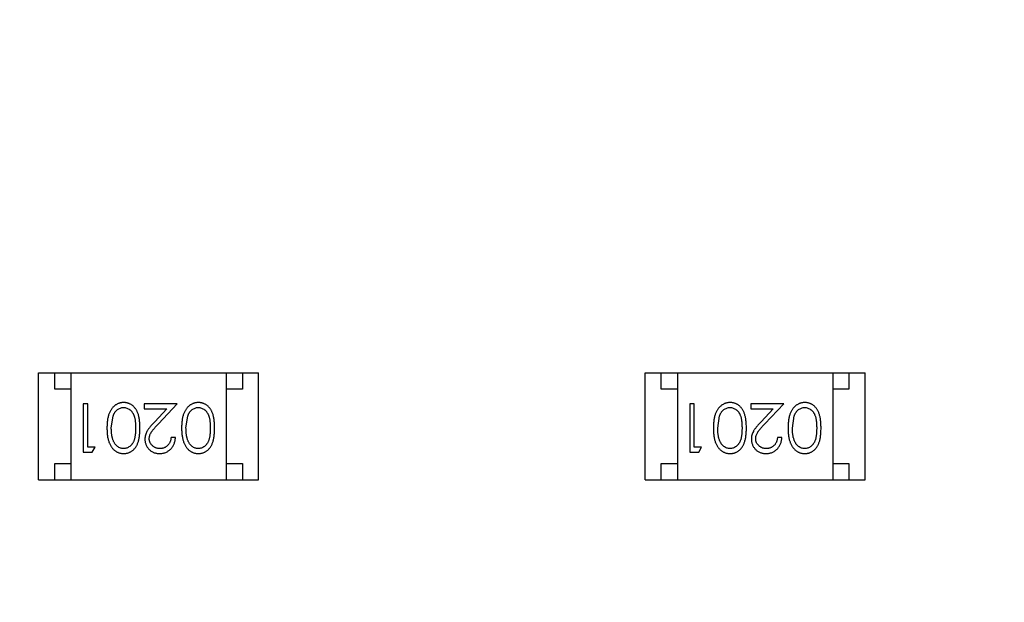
# Model space of a CAD drawing. Header units: millimetres. Extents: x -21 to 173, y -170 to -77.
# Tile 66 of 95: x 123.18 to 126.22, y -124.66 to -122.86. Entities that reach past the tile are written whole.
import ezdxf

# ---------------------------------------------------------------- set-up
doc = ezdxf.new("R2010")
doc.units = ezdxf.units.MM
doc.header["$LTSCALE"] = 1.21
doc.header["$MEASUREMENT"] = 0
doc.header["$PDMODE"] = 3
doc.header["$PDSIZE"] = 0.3125
doc.layers.get('0').update_dxf_attribs({"linetype": 'CONTINUOUS'})
doc.layers.get('DEFPOINTS').update_dxf_attribs({"linetype": 'CONTINUOUS'})
doc.layers.add('Dim', color=3, linetype='CONTINUOUS', lineweight=25)
doc.styles.get("Standard").update_dxf_attribs({"font": 'txt', "width": 0.8})
doc.dimstyles.get("Standard").update_dxf_attribs({"dimtxt": 0.15625, "dimasz": 0.1875, "dimexe": 0.125, "dimexo": 0.0625, "dimgap": 0.09, "dimtad": 0, "dimtih": 1, "dimtoh": 1, "dimzin": 4, "dimdsep": 46, "dimtxsty": 'STANDARD', "dimblk": '_FILLED', "dimblk1": '_FILLED', "dimblk2": '_FILLED', "dimcen": 0.09, "dimazin": 1, "dimtp": 0.01, "dimtm": 0.01, "dimtfac": 1, "dimtofl": 0, "dimtmove": 0, "dimatfit": 3, "dimldrblk": '_FILLED', "dimfxl": 1, "dimtolj": 1, "dimtzin": 4, "dimarcsym": 0})

# ---------------------------------------------------------------- blocks, each defined once
blk = doc.blocks.new('_FILLED')
at = {"color": 0, "linetype": 'ByBlock'}
blk.add_solid([(0, 0), (-1, 0.1667), (-1, -0.1667)], dxfattribs=at)
blk = doc.blocks.new('*D65')
at = {"layer": 'DEFPOINTS', "color": 0}
for p in [(105.5298, -92.6324), (171.1468, -92.6324), (151.3452, -159.3324)]:
    blk.add_point(p, dxfattribs=at)
at = {"layer": 'Dim', "color": 0, "lineweight": -2}
for p, q in [((105.5923, -92.6324), (171.2718, -92.6324)), ((171.1468, -95.1324), (171.1468, -122.059)), ((171.1468, -156.8324), (171.1468, -129.9057)), ((151.4077, -159.3324), (171.2718, -159.3324))]:
    blk.add_line(p, q, dxfattribs=at)
at = {"layer": 'Dim', "color": 0, "lineweight": -2, "xscale": 2.5, "yscale": 2.5, "zscale": 2.5}
for p, rotation in [((171.1468, -92.6324), 90), ((171.1468, -159.3324), 270)]:
    blk.add_blockref('_FILLED', p, dxfattribs=dict(at, rotation=rotation))
at = {"layer": 'Dim', "color": 0, "insert": (171.1468, -125.9824), "char_height": 2.5, "attachment_point": 5, "rotation": 90, "line_spacing_factor": 2.5}
blk.add_mtext('\\A1;66.70', dxfattribs=at)

msp = doc.modelspace()

# ---------------------------------------------------------------- linework, layer by layer
at = {"color": 7, "linetype": 'Continuous'}
for p, q in [((123.2346, -124.2822), (123.2346, -123.9522)), ((123.2346, -123.9522), (123.9146, -123.9522)), ((123.2846, -124.0022), (123.2846, -123.9522)), ((123.3346, -123.9522), (123.3346, -124.2822)), ((123.8146, -123.9522), (123.8146, -124.2822)), ((123.8646, -123.9522), (123.8646, -124.0022)), ((123.9146, -124.2822), (123.9146, -123.9522)), ((125.1086, -124.2822), (125.1086, -123.9522)), ((125.1086, -123.9522), (125.7886, -123.9522)), ((125.1586, -124.0022), (125.1586, -123.9522)), ((125.2086, -123.9522), (125.2086, -124.2822)), ((125.6886, -123.9522), (125.6886, -124.2822)), ((125.7386, -123.9522), (125.7386, -124.0022)), ((125.7886, -124.2822), (125.7886, -123.9522)), ((123.3346, -124.0022), (123.2846, -124.0022)), ((123.8646, -124.0022), (123.8146, -124.0022)), ((125.2086, -124.0022), (125.1586, -124.0022)), ((125.7386, -124.0022), (125.6886, -124.0022)), ((123.3728, -124.0475), (123.3728, -124.1975)), ((123.3863, -124.0475), (123.3728, -124.0475)), ((123.3863, -124.1821), (123.3863, -124.0475)), ((123.5613, -124.0475), (123.5613, -124.0629)), ((123.6632, -124.0475), (123.5613, -124.0475)), ((123.605, -124.1096), (123.6632, -124.0475)), ((125.2468, -124.0475), (125.2468, -124.1975)), ((125.2603, -124.0475), (125.2468, -124.0475)), ((125.2603, -124.1821), (125.2603, -124.0475)), ((125.4353, -124.0475), (125.4353, -124.0629)), ((125.5372, -124.0475), (125.4353, -124.0475)), ((125.479, -124.1096), (125.5372, -124.0475)), ((123.5613, -124.0629), (123.6311, -124.0629)), ((123.6311, -124.0629), (123.5936, -124.103)), ((125.4353, -124.0629), (125.5051, -124.0629)), ((125.5051, -124.0629), (125.4676, -124.103)), ((123.4594, -124.1225), (123.465, -124.0848)), ((123.6901, -124.1225), (123.6958, -124.0848)), ((125.3334, -124.1225), (125.339, -124.0848)), ((125.5641, -124.1225), (125.5698, -124.0848)), ((123.6574, -124.1514), (123.644, -124.1514)), ((125.5314, -124.1514), (125.518, -124.1514)), ((123.3728, -124.1975), (123.4006, -124.1975)), ((123.4094, -124.1821), (123.3863, -124.1821)), ((123.4006, -124.1975), (123.4094, -124.1821)), ((125.2468, -124.1975), (125.2746, -124.1975)), ((125.2834, -124.1821), (125.2603, -124.1821)), ((125.2746, -124.1975), (125.2834, -124.1821)), ((123.2846, -124.2822), (123.2846, -124.2322)), ((123.2846, -124.2322), (123.3346, -124.2322)), ((123.8146, -124.2322), (123.8646, -124.2322)), ((123.8646, -124.2322), (123.8646, -124.2822)), ((125.1586, -124.2822), (125.1586, -124.2322)), ((125.1586, -124.2322), (125.2086, -124.2322)), ((125.6886, -124.2322), (125.7386, -124.2322)), ((125.7386, -124.2322), (125.7386, -124.2822)), ((123.2346, -124.2822), (123.9146, -124.2822)), ((125.1086, -124.2822), (125.7886, -124.2822))]:
    msp.add_line(p, q, dxfattribs=at)
for points, knots in [([(123.4977, -124.0437), (123.4965, -124.0437), (123.4941, -124.0437), (123.4906, -124.0442), (123.4872, -124.0448), (123.4838, -124.0458), (123.4805, -124.047), (123.4773, -124.0484), (123.4743, -124.0502), (123.4712, -124.0522), (123.4684, -124.0544), (123.4656, -124.0569), (123.463, -124.0597), (123.4606, -124.0628), (123.4584, -124.0661), (123.4563, -124.0696), (123.4544, -124.0734), (123.4526, -124.0775), (123.451, -124.0819), (123.4497, -124.0866), (123.4485, -124.0917), (123.4475, -124.0972), (123.4468, -124.103), (123.4463, -124.1092), (123.446, -124.1157), (123.4459, -124.1202), (123.4459, -124.1225)], [0, 0, 0, 0, 0.033824, 0.067298, 0.10028, 0.133019, 0.165736, 0.198792, 0.232372, 0.266409, 0.301016, 0.336196, 0.371972, 0.408574, 0.446394, 0.485225, 0.525372, 0.567224, 0.611081, 0.65775, 0.70702, 0.759235, 0.814484, 0.873227, 0.934937, 1, 1, 1, 1]), ([(123.5478, -124.1225), (123.5478, -124.1201), (123.5478, -124.1154), (123.5475, -124.1087), (123.547, -124.1023), (123.5463, -124.0964), (123.5454, -124.0908), (123.5443, -124.0857), (123.543, -124.081), (123.5415, -124.0766), (123.5398, -124.0726), (123.5379, -124.0689), (123.5359, -124.0655), (123.5337, -124.0623), (123.5314, -124.0593), (123.5289, -124.0565), (123.5263, -124.0541), (123.5235, -124.0519), (123.5206, -124.05), (123.5176, -124.0483), (123.5145, -124.0468), (123.5113, -124.0457), (123.508, -124.0448), (123.5046, -124.0441), (123.5012, -124.0437), (123.4989, -124.0437), (123.4977, -124.0437)], [0, 0, 0, 0, 0.068113, 0.132564, 0.193427, 0.250218, 0.303569, 0.353576, 0.400235, 0.443586, 0.484619, 0.524292, 0.56238, 0.599049, 0.63494, 0.669782, 0.704009, 0.737842, 0.771098, 0.803896, 0.836415, 0.868639, 0.900715, 0.933378, 0.966213, 1, 1, 1, 1]), ([(123.7284, -124.0437), (123.7272, -124.0437), (123.7249, -124.0437), (123.7214, -124.0442), (123.7179, -124.0448), (123.7146, -124.0458), (123.7113, -124.047), (123.7081, -124.0484), (123.705, -124.0502), (123.702, -124.0522), (123.6991, -124.0544), (123.6964, -124.0569), (123.6938, -124.0597), (123.6914, -124.0628), (123.6891, -124.0661), (123.6871, -124.0696), (123.6851, -124.0734), (123.6834, -124.0775), (123.6817, -124.0819), (123.6804, -124.0866), (123.6792, -124.0917), (123.6783, -124.0972), (123.6776, -124.103), (123.677, -124.1092), (123.6767, -124.1157), (123.6767, -124.1202), (123.6767, -124.1225)], [0, 0, 0, 0, 0.033824, 0.067298, 0.10028, 0.133019, 0.165736, 0.198792, 0.232372, 0.266409, 0.301016, 0.336196, 0.371972, 0.408574, 0.446394, 0.485225, 0.525372, 0.567224, 0.611081, 0.65775, 0.70702, 0.759235, 0.814484, 0.873227, 0.934937, 1, 1, 1, 1]), ([(123.7786, -124.1225), (123.7786, -124.1201), (123.7785, -124.1154), (123.7782, -124.1087), (123.7777, -124.1023), (123.777, -124.0964), (123.7761, -124.0908), (123.7751, -124.0857), (123.7737, -124.081), (123.7722, -124.0766), (123.7705, -124.0726), (123.7687, -124.0689), (123.7667, -124.0655), (123.7645, -124.0623), (123.7622, -124.0593), (123.7597, -124.0565), (123.7571, -124.0541), (123.7543, -124.0519), (123.7513, -124.05), (123.7483, -124.0483), (123.7452, -124.0468), (123.742, -124.0457), (123.7388, -124.0448), (123.7354, -124.0441), (123.732, -124.0437), (123.7296, -124.0437), (123.7284, -124.0437)], [0, 0, 0, 0, 0.068113, 0.132564, 0.193427, 0.250218, 0.303569, 0.353576, 0.400235, 0.443586, 0.484619, 0.524292, 0.56238, 0.599049, 0.63494, 0.669782, 0.704009, 0.737842, 0.771098, 0.803896, 0.836415, 0.868639, 0.900715, 0.933378, 0.966213, 1, 1, 1, 1]), ([(125.3717, -124.0437), (125.3705, -124.0437), (125.3681, -124.0437), (125.3646, -124.0442), (125.3612, -124.0448), (125.3578, -124.0458), (125.3545, -124.047), (125.3513, -124.0484), (125.3483, -124.0502), (125.3452, -124.0522), (125.3424, -124.0544), (125.3396, -124.0569), (125.337, -124.0597), (125.3346, -124.0628), (125.3324, -124.0661), (125.3303, -124.0696), (125.3284, -124.0734), (125.3266, -124.0775), (125.325, -124.0819), (125.3237, -124.0866), (125.3225, -124.0917), (125.3215, -124.0972), (125.3208, -124.103), (125.3203, -124.1092), (125.32, -124.1157), (125.3199, -124.1202), (125.3199, -124.1225)], [0, 0, 0, 0, 0.033824, 0.067298, 0.10028, 0.133019, 0.165736, 0.198792, 0.232372, 0.266409, 0.301016, 0.336196, 0.371972, 0.408574, 0.446394, 0.485225, 0.525372, 0.567224, 0.611081, 0.65775, 0.70702, 0.759235, 0.814484, 0.873227, 0.934937, 1, 1, 1, 1]), ([(125.4218, -124.1225), (125.4218, -124.1201), (125.4218, -124.1154), (125.4215, -124.1087), (125.421, -124.1023), (125.4203, -124.0964), (125.4194, -124.0908), (125.4183, -124.0857), (125.417, -124.081), (125.4155, -124.0766), (125.4138, -124.0726), (125.4119, -124.0689), (125.4099, -124.0655), (125.4077, -124.0623), (125.4054, -124.0593), (125.4029, -124.0565), (125.4003, -124.0541), (125.3975, -124.0519), (125.3946, -124.05), (125.3916, -124.0483), (125.3885, -124.0468), (125.3853, -124.0457), (125.382, -124.0448), (125.3786, -124.0441), (125.3752, -124.0437), (125.3729, -124.0437), (125.3717, -124.0437)], [0, 0, 0, 0, 0.068113, 0.132564, 0.193427, 0.250218, 0.303569, 0.353576, 0.400235, 0.443586, 0.484619, 0.524292, 0.56238, 0.599049, 0.63494, 0.669782, 0.704009, 0.737842, 0.771098, 0.803896, 0.836415, 0.868639, 0.900715, 0.933378, 0.966213, 1, 1, 1, 1]), ([(125.6024, -124.0437), (125.6012, -124.0437), (125.5989, -124.0437), (125.5954, -124.0442), (125.5919, -124.0448), (125.5886, -124.0458), (125.5853, -124.047), (125.5821, -124.0484), (125.579, -124.0502), (125.576, -124.0522), (125.5731, -124.0544), (125.5704, -124.0569), (125.5678, -124.0597), (125.5654, -124.0628), (125.5631, -124.0661), (125.5611, -124.0696), (125.5591, -124.0734), (125.5574, -124.0775), (125.5557, -124.0819), (125.5544, -124.0866), (125.5532, -124.0917), (125.5523, -124.0972), (125.5516, -124.103), (125.551, -124.1092), (125.5507, -124.1157), (125.5507, -124.1202), (125.5507, -124.1225)], [0, 0, 0, 0, 0.033824, 0.067298, 0.10028, 0.133019, 0.165736, 0.198792, 0.232372, 0.266409, 0.301016, 0.336196, 0.371972, 0.408574, 0.446394, 0.485225, 0.525372, 0.567224, 0.611081, 0.65775, 0.70702, 0.759235, 0.814484, 0.873227, 0.934937, 1, 1, 1, 1]), ([(125.6526, -124.1225), (125.6526, -124.1201), (125.6525, -124.1154), (125.6522, -124.1087), (125.6517, -124.1023), (125.651, -124.0964), (125.6501, -124.0908), (125.6491, -124.0857), (125.6477, -124.081), (125.6462, -124.0766), (125.6445, -124.0726), (125.6427, -124.0689), (125.6407, -124.0655), (125.6385, -124.0623), (125.6362, -124.0593), (125.6337, -124.0565), (125.6311, -124.0541), (125.6283, -124.0519), (125.6253, -124.05), (125.6223, -124.0483), (125.6192, -124.0468), (125.616, -124.0457), (125.6128, -124.0448), (125.6094, -124.0441), (125.606, -124.0437), (125.6036, -124.0437), (125.6024, -124.0437)], [0, 0, 0, 0, 0.068113, 0.132564, 0.193427, 0.250218, 0.303569, 0.353576, 0.400235, 0.443586, 0.484619, 0.524292, 0.56238, 0.599049, 0.63494, 0.669782, 0.704009, 0.737842, 0.771098, 0.803896, 0.836415, 0.868639, 0.900715, 0.933378, 0.966213, 1, 1, 1, 1]), ([(123.465, -124.0848), (123.4654, -124.0838), (123.4662, -124.0817), (123.4675, -124.0788), (123.469, -124.0761), (123.4706, -124.0735), (123.4723, -124.0712), (123.4742, -124.0691), (123.4762, -124.0672), (123.479, -124.0649), (123.4827, -124.0626), (123.4874, -124.0606), (123.4922, -124.0593), (123.4956, -124.0591), (123.4972, -124.0591)], [0, 0, 0, 0, 0.075949, 0.148549, 0.218996, 0.286119, 0.351826, 0.416074, 0.478265, 0.540325, 0.660405, 0.774606, 0.887187, 1, 1, 1, 1]), ([(123.4972, -124.0591), (123.4989, -124.0591), (123.5022, -124.0593), (123.507, -124.0606), (123.5118, -124.0627), (123.5156, -124.0651), (123.5184, -124.0674), (123.5205, -124.0693), (123.5223, -124.0714), (123.5241, -124.0738), (123.5258, -124.0763), (123.5272, -124.079), (123.5286, -124.0819), (123.5298, -124.085), (123.5309, -124.0884), (123.5318, -124.0922), (123.5326, -124.0963), (123.5333, -124.1008), (123.5337, -124.1057), (123.5341, -124.111), (123.5343, -124.1166), (123.5344, -124.1205), (123.5344, -124.1225)], [0, 0, 0, 0, 0.060034, 0.120278, 0.182348, 0.247919, 0.281641, 0.315701, 0.350322, 0.385703, 0.421819, 0.459196, 0.497866, 0.538301, 0.58121, 0.628183, 0.679403, 0.734699, 0.794074, 0.858416, 0.927049, 1, 1, 1, 1]), ([(123.6958, -124.0848), (123.6962, -124.0838), (123.697, -124.0817), (123.6983, -124.0788), (123.6997, -124.0761), (123.7014, -124.0735), (123.7031, -124.0712), (123.7049, -124.0691), (123.707, -124.0672), (123.7098, -124.0649), (123.7135, -124.0626), (123.7182, -124.0606), (123.723, -124.0593), (123.7263, -124.0591), (123.728, -124.0591)], [0, 0, 0, 0, 0.075949, 0.148549, 0.218996, 0.286119, 0.351826, 0.416074, 0.478265, 0.540325, 0.660405, 0.774606, 0.887187, 1, 1, 1, 1]), ([(123.728, -124.0591), (123.7296, -124.0591), (123.7329, -124.0593), (123.7378, -124.0606), (123.7426, -124.0627), (123.7463, -124.0651), (123.7492, -124.0674), (123.7512, -124.0693), (123.7531, -124.0714), (123.7549, -124.0738), (123.7565, -124.0763), (123.758, -124.079), (123.7593, -124.0819), (123.7606, -124.085), (123.7617, -124.0884), (123.7626, -124.0922), (123.7634, -124.0963), (123.764, -124.1008), (123.7645, -124.1057), (123.7649, -124.111), (123.7651, -124.1166), (123.7651, -124.1205), (123.7651, -124.1225)], [0, 0, 0, 0, 0.060034, 0.120278, 0.182348, 0.247919, 0.281641, 0.315701, 0.350322, 0.385703, 0.421819, 0.459196, 0.497866, 0.538301, 0.58121, 0.628183, 0.679403, 0.734699, 0.794074, 0.858416, 0.927049, 1, 1, 1, 1]), ([(125.339, -124.0848), (125.3394, -124.0838), (125.3402, -124.0817), (125.3415, -124.0788), (125.343, -124.0761), (125.3446, -124.0735), (125.3463, -124.0712), (125.3482, -124.0691), (125.3502, -124.0672), (125.353, -124.0649), (125.3567, -124.0626), (125.3614, -124.0606), (125.3662, -124.0593), (125.3696, -124.0591), (125.3712, -124.0591)], [0, 0, 0, 0, 0.075949, 0.148549, 0.218996, 0.286119, 0.351826, 0.416074, 0.478265, 0.540325, 0.660405, 0.774606, 0.887187, 1, 1, 1, 1]), ([(125.3712, -124.0591), (125.3729, -124.0591), (125.3762, -124.0593), (125.381, -124.0606), (125.3858, -124.0627), (125.3896, -124.0651), (125.3924, -124.0674), (125.3945, -124.0693), (125.3963, -124.0714), (125.3981, -124.0738), (125.3998, -124.0763), (125.4012, -124.079), (125.4026, -124.0819), (125.4038, -124.085), (125.4049, -124.0884), (125.4058, -124.0922), (125.4066, -124.0963), (125.4073, -124.1008), (125.4077, -124.1057), (125.4081, -124.111), (125.4083, -124.1166), (125.4084, -124.1205), (125.4084, -124.1225)], [0, 0, 0, 0, 0.060034, 0.120278, 0.182348, 0.247919, 0.281641, 0.315701, 0.350322, 0.385703, 0.421819, 0.459196, 0.497866, 0.538301, 0.58121, 0.628183, 0.679403, 0.734699, 0.794074, 0.858416, 0.927049, 1, 1, 1, 1]), ([(125.5698, -124.0848), (125.5702, -124.0838), (125.571, -124.0817), (125.5723, -124.0788), (125.5737, -124.0761), (125.5754, -124.0735), (125.5771, -124.0712), (125.5789, -124.0691), (125.581, -124.0672), (125.5838, -124.0649), (125.5875, -124.0626), (125.5922, -124.0606), (125.597, -124.0593), (125.6003, -124.0591), (125.602, -124.0591)], [0, 0, 0, 0, 0.075949, 0.148549, 0.218996, 0.286119, 0.351826, 0.416074, 0.478265, 0.540325, 0.660405, 0.774606, 0.887187, 1, 1, 1, 1]), ([(125.602, -124.0591), (125.6036, -124.0591), (125.6069, -124.0593), (125.6118, -124.0606), (125.6166, -124.0627), (125.6203, -124.0651), (125.6232, -124.0674), (125.6252, -124.0693), (125.6271, -124.0714), (125.6289, -124.0738), (125.6305, -124.0763), (125.632, -124.079), (125.6333, -124.0819), (125.6346, -124.085), (125.6357, -124.0884), (125.6366, -124.0922), (125.6374, -124.0963), (125.638, -124.1008), (125.6385, -124.1057), (125.6389, -124.111), (125.6391, -124.1166), (125.6391, -124.1205), (125.6391, -124.1225)], [0, 0, 0, 0, 0.060034, 0.120278, 0.182348, 0.247919, 0.281641, 0.315701, 0.350322, 0.385703, 0.421819, 0.459196, 0.497866, 0.538301, 0.58121, 0.628183, 0.679403, 0.734699, 0.794074, 0.858416, 0.927049, 1, 1, 1, 1]), ([(123.5936, -124.103), (123.5921, -124.1045), (123.5893, -124.1075), (123.5854, -124.1118), (123.5818, -124.116), (123.5786, -124.1198), (123.5758, -124.1235), (123.5733, -124.1268), (123.5712, -124.13), (123.5689, -124.1338), (123.5666, -124.1386), (123.5647, -124.1445), (123.5634, -124.1506), (123.5633, -124.1547), (123.5632, -124.1568)], [0, 0, 0, 0, 0.09953, 0.192079, 0.277712, 0.357454, 0.429648, 0.495771, 0.555538, 0.608657, 0.707578, 0.804328, 0.901298, 1, 1, 1, 1]), ([(123.5767, -124.1556), (123.5767, -124.154), (123.5769, -124.1507), (123.5779, -124.1459), (123.5796, -124.1413), (123.5816, -124.1375), (123.5836, -124.1344), (123.5855, -124.1317), (123.5879, -124.1287), (123.5905, -124.1255), (123.5936, -124.1219), (123.597, -124.1181), (123.6009, -124.1139), (123.6036, -124.1111), (123.605, -124.1096)], [0, 0, 0, 0, 0.088014, 0.174976, 0.2638, 0.355443, 0.406413, 0.465519, 0.533076, 0.609353, 0.693899, 0.787171, 0.889197, 1, 1, 1, 1]), ([(125.4676, -124.103), (125.4661, -124.1045), (125.4633, -124.1075), (125.4594, -124.1118), (125.4558, -124.116), (125.4526, -124.1198), (125.4498, -124.1235), (125.4473, -124.1268), (125.4452, -124.13), (125.4429, -124.1338), (125.4406, -124.1386), (125.4387, -124.1445), (125.4374, -124.1506), (125.4373, -124.1547), (125.4372, -124.1568)], [0, 0, 0, 0, 0.09953, 0.192079, 0.277712, 0.357454, 0.429648, 0.495771, 0.555538, 0.608657, 0.707578, 0.804328, 0.901298, 1, 1, 1, 1]), ([(125.4507, -124.1556), (125.4507, -124.154), (125.4509, -124.1507), (125.4519, -124.1459), (125.4536, -124.1413), (125.4556, -124.1375), (125.4576, -124.1344), (125.4595, -124.1317), (125.4619, -124.1287), (125.4645, -124.1255), (125.4676, -124.1219), (125.471, -124.1181), (125.4749, -124.1139), (125.4776, -124.1111), (125.479, -124.1096)], [0, 0, 0, 0, 0.088014, 0.174976, 0.2638, 0.355443, 0.406413, 0.465519, 0.533076, 0.609353, 0.693899, 0.787171, 0.889197, 1, 1, 1, 1]), ([(123.4459, -124.1225), (123.4459, -124.1248), (123.446, -124.1293), (123.4463, -124.1358), (123.4468, -124.142), (123.4475, -124.1479), (123.4485, -124.1534), (123.4497, -124.1585), (123.4511, -124.1632), (123.4527, -124.1677), (123.4545, -124.1717), (123.4564, -124.1756), (123.4585, -124.1791), (123.4608, -124.1824), (123.4632, -124.1855), (123.4657, -124.1882), (123.4685, -124.1908), (123.4713, -124.193), (123.4743, -124.195), (123.4774, -124.1967), (123.4806, -124.1981), (123.4838, -124.1993), (123.4872, -124.2002), (123.4906, -124.2009), (123.4941, -124.2013), (123.4965, -124.2014), (123.4977, -124.2014)], [0, 0, 0, 0, 0.065278, 0.127205, 0.186168, 0.241675, 0.294115, 0.343609, 0.390387, 0.434463, 0.476646, 0.517002, 0.555936, 0.593716, 0.630057, 0.665601, 0.700745, 0.734917, 0.768681, 0.802087, 0.834849, 0.867433, 0.900138, 0.932806, 0.966212, 1, 1, 1, 1]), ([(123.4972, -124.186), (123.4956, -124.1859), (123.4923, -124.1857), (123.4874, -124.1845), (123.4828, -124.1823), (123.479, -124.18), (123.4762, -124.1777), (123.4741, -124.1757), (123.4722, -124.1735), (123.4704, -124.171), (123.4687, -124.1683), (123.4671, -124.1653), (123.4657, -124.1622), (123.4643, -124.1588), (123.4632, -124.1551), (123.4621, -124.1512), (123.4613, -124.147), (123.4606, -124.1426), (123.4601, -124.1379), (123.4596, -124.133), (123.4594, -124.1279), (123.4594, -124.1243), (123.4594, -124.1225)], [0, 0, 0, 0, 0.059689, 0.119507, 0.181075, 0.246162, 0.279894, 0.314468, 0.350403, 0.387474, 0.426147, 0.466624, 0.508745, 0.553328, 0.600058, 0.649177, 0.700552, 0.754894, 0.811825, 0.871514, 0.934319, 1, 1, 1, 1]), ([(123.5344, -124.1225), (123.5344, -124.1245), (123.5343, -124.1284), (123.5341, -124.1341), (123.5337, -124.1394), (123.5332, -124.1443), (123.5326, -124.1488), (123.5318, -124.153), (123.5309, -124.1567), (123.5298, -124.1601), (123.5285, -124.1632), (123.5272, -124.1661), (123.5257, -124.1688), (123.5241, -124.1714), (123.5223, -124.1737), (123.5204, -124.1758), (123.5184, -124.1778), (123.5155, -124.18), (123.5118, -124.1824), (123.5071, -124.1845), (123.5022, -124.1857), (123.4989, -124.1859), (123.4972, -124.186)], [0, 0, 0, 0, 0.073302, 0.142286, 0.206253, 0.266017, 0.321612, 0.372532, 0.419497, 0.462398, 0.502825, 0.541489, 0.579034, 0.615143, 0.650298, 0.684912, 0.718701, 0.752189, 0.817245, 0.879117, 0.939613, 1, 1, 1, 1]), ([(123.4977, -124.2014), (123.4989, -124.2014), (123.5012, -124.2013), (123.5046, -124.2009), (123.508, -124.2003), (123.5113, -124.1993), (123.5145, -124.1981), (123.5176, -124.1967), (123.5207, -124.195), (123.5236, -124.193), (123.5264, -124.1908), (123.5291, -124.1884), (123.5316, -124.1856), (123.5339, -124.1827), (123.536, -124.1795), (123.5381, -124.176), (123.5399, -124.1723), (123.5416, -124.1684), (123.543, -124.164), (123.5443, -124.1593), (123.5454, -124.1542), (123.5463, -124.1487), (123.547, -124.1427), (123.5475, -124.1363), (123.5478, -124.1295), (123.5478, -124.1249), (123.5478, -124.1225)], [0, 0, 0, 0, 0.033742, 0.066533, 0.099153, 0.13154, 0.164087, 0.196563, 0.229707, 0.263315, 0.297504, 0.331686, 0.366482, 0.4021, 0.438958, 0.476748, 0.515985, 0.556589, 0.599519, 0.645765, 0.695487, 0.748721, 0.805687, 0.866754, 0.931405, 1, 1, 1, 1]), ([(123.6767, -124.1225), (123.6767, -124.1248), (123.6767, -124.1293), (123.677, -124.1358), (123.6776, -124.142), (123.6783, -124.1479), (123.6793, -124.1534), (123.6804, -124.1585), (123.6819, -124.1632), (123.6834, -124.1677), (123.6853, -124.1717), (123.6872, -124.1756), (123.6893, -124.1791), (123.6915, -124.1824), (123.694, -124.1855), (123.6965, -124.1882), (123.6992, -124.1908), (123.7021, -124.193), (123.7051, -124.195), (123.7082, -124.1967), (123.7113, -124.1981), (123.7146, -124.1993), (123.7179, -124.2002), (123.7214, -124.2009), (123.7249, -124.2013), (123.7272, -124.2014), (123.7284, -124.2014)], [0, 0, 0, 0, 0.065278, 0.127205, 0.186168, 0.241675, 0.294115, 0.343609, 0.390387, 0.434463, 0.476646, 0.517002, 0.555936, 0.593716, 0.630057, 0.665601, 0.700745, 0.734917, 0.768681, 0.802087, 0.834849, 0.867433, 0.900138, 0.932806, 0.966212, 1, 1, 1, 1]), ([(123.728, -124.186), (123.7263, -124.1859), (123.7231, -124.1857), (123.7182, -124.1845), (123.7135, -124.1823), (123.7098, -124.18), (123.7069, -124.1777), (123.7049, -124.1757), (123.7029, -124.1735), (123.7011, -124.171), (123.6994, -124.1683), (123.6979, -124.1653), (123.6964, -124.1622), (123.6951, -124.1588), (123.694, -124.1551), (123.6929, -124.1512), (123.6921, -124.147), (123.6913, -124.1426), (123.6908, -124.1379), (123.6904, -124.133), (123.6902, -124.1279), (123.6902, -124.1243), (123.6901, -124.1225)], [0, 0, 0, 0, 0.059689, 0.119507, 0.181075, 0.246162, 0.279894, 0.314468, 0.350403, 0.387474, 0.426147, 0.466624, 0.508745, 0.553328, 0.600058, 0.649177, 0.700552, 0.754894, 0.811825, 0.871514, 0.934319, 1, 1, 1, 1]), ([(123.7651, -124.1225), (123.7651, -124.1245), (123.7651, -124.1284), (123.7649, -124.1341), (123.7645, -124.1394), (123.764, -124.1443), (123.7634, -124.1488), (123.7626, -124.153), (123.7617, -124.1567), (123.7606, -124.1601), (123.7593, -124.1632), (123.758, -124.1661), (123.7565, -124.1688), (123.7548, -124.1714), (123.7531, -124.1737), (123.7512, -124.1758), (123.7492, -124.1778), (123.7463, -124.18), (123.7426, -124.1824), (123.7379, -124.1845), (123.733, -124.1857), (123.7296, -124.1859), (123.728, -124.186)], [0, 0, 0, 0, 0.073302, 0.142286, 0.206253, 0.266017, 0.321612, 0.372532, 0.419497, 0.462398, 0.502825, 0.541489, 0.579034, 0.615143, 0.650298, 0.684912, 0.718701, 0.752189, 0.817245, 0.879117, 0.939613, 1, 1, 1, 1]), ([(123.7284, -124.2014), (123.7296, -124.2014), (123.732, -124.2013), (123.7354, -124.2009), (123.7388, -124.2003), (123.7421, -124.1993), (123.7453, -124.1981), (123.7484, -124.1967), (123.7514, -124.195), (123.7544, -124.193), (123.7572, -124.1908), (123.7599, -124.1884), (123.7623, -124.1856), (123.7647, -124.1827), (123.7668, -124.1795), (123.7688, -124.176), (123.7707, -124.1723), (123.7723, -124.1684), (123.7738, -124.164), (123.7751, -124.1593), (123.7762, -124.1542), (123.777, -124.1487), (123.7777, -124.1427), (123.7782, -124.1363), (123.7785, -124.1295), (123.7786, -124.1249), (123.7786, -124.1225)], [0, 0, 0, 0, 0.033742, 0.066533, 0.099153, 0.13154, 0.164087, 0.196563, 0.229707, 0.263315, 0.297504, 0.331686, 0.366482, 0.4021, 0.438958, 0.476748, 0.515985, 0.556589, 0.599519, 0.645765, 0.695487, 0.748721, 0.805687, 0.866754, 0.931405, 1, 1, 1, 1]), ([(125.3199, -124.1225), (125.3199, -124.1248), (125.32, -124.1293), (125.3203, -124.1358), (125.3208, -124.142), (125.3216, -124.1479), (125.3225, -124.1534), (125.3237, -124.1585), (125.3251, -124.1632), (125.3267, -124.1677), (125.3285, -124.1717), (125.3304, -124.1756), (125.3325, -124.1791), (125.3348, -124.1824), (125.3372, -124.1855), (125.3397, -124.1882), (125.3425, -124.1908), (125.3453, -124.193), (125.3483, -124.195), (125.3514, -124.1967), (125.3546, -124.1981), (125.3578, -124.1993), (125.3612, -124.2002), (125.3646, -124.2009), (125.3681, -124.2013), (125.3705, -124.2014), (125.3717, -124.2014)], [0, 0, 0, 0, 0.065278, 0.127205, 0.186168, 0.241675, 0.294115, 0.343609, 0.390387, 0.434463, 0.476646, 0.517002, 0.555936, 0.593716, 0.630057, 0.665601, 0.700745, 0.734917, 0.768681, 0.802087, 0.834849, 0.867433, 0.900138, 0.932806, 0.966212, 1, 1, 1, 1]), ([(125.3712, -124.186), (125.3696, -124.1859), (125.3663, -124.1857), (125.3614, -124.1845), (125.3568, -124.1823), (125.353, -124.18), (125.3502, -124.1777), (125.3481, -124.1757), (125.3462, -124.1735), (125.3444, -124.171), (125.3427, -124.1683), (125.3411, -124.1653), (125.3397, -124.1622), (125.3383, -124.1588), (125.3372, -124.1551), (125.3361, -124.1512), (125.3353, -124.147), (125.3346, -124.1426), (125.3341, -124.1379), (125.3336, -124.133), (125.3334, -124.1279), (125.3334, -124.1243), (125.3334, -124.1225)], [0, 0, 0, 0, 0.059689, 0.119507, 0.181075, 0.246162, 0.279894, 0.314468, 0.350403, 0.387474, 0.426147, 0.466624, 0.508745, 0.553328, 0.600058, 0.649177, 0.700552, 0.754894, 0.811825, 0.871514, 0.934319, 1, 1, 1, 1]), ([(125.4084, -124.1225), (125.4084, -124.1245), (125.4083, -124.1284), (125.4081, -124.1341), (125.4077, -124.1394), (125.4072, -124.1443), (125.4066, -124.1488), (125.4058, -124.153), (125.4049, -124.1567), (125.4038, -124.1601), (125.4025, -124.1632), (125.4012, -124.1661), (125.3997, -124.1688), (125.3981, -124.1714), (125.3963, -124.1737), (125.3944, -124.1758), (125.3924, -124.1778), (125.3895, -124.18), (125.3858, -124.1824), (125.3811, -124.1845), (125.3762, -124.1857), (125.3729, -124.1859), (125.3712, -124.186)], [0, 0, 0, 0, 0.073302, 0.142286, 0.206253, 0.266017, 0.321612, 0.372532, 0.419497, 0.462398, 0.502825, 0.541489, 0.579034, 0.615143, 0.650298, 0.684912, 0.718701, 0.752189, 0.817245, 0.879117, 0.939613, 1, 1, 1, 1]), ([(125.3717, -124.2014), (125.3729, -124.2014), (125.3752, -124.2013), (125.3786, -124.2009), (125.382, -124.2003), (125.3853, -124.1993), (125.3885, -124.1981), (125.3916, -124.1967), (125.3947, -124.195), (125.3976, -124.193), (125.4004, -124.1908), (125.4031, -124.1884), (125.4056, -124.1856), (125.4079, -124.1827), (125.41, -124.1795), (125.4121, -124.176), (125.4139, -124.1723), (125.4156, -124.1684), (125.417, -124.164), (125.4183, -124.1593), (125.4194, -124.1542), (125.4203, -124.1487), (125.421, -124.1427), (125.4215, -124.1363), (125.4218, -124.1295), (125.4218, -124.1249), (125.4218, -124.1225)], [0, 0, 0, 0, 0.033742, 0.066533, 0.099153, 0.13154, 0.164087, 0.196563, 0.229707, 0.263315, 0.297504, 0.331686, 0.366482, 0.4021, 0.438958, 0.476748, 0.515985, 0.556589, 0.599519, 0.645765, 0.695487, 0.748721, 0.805687, 0.866754, 0.931405, 1, 1, 1, 1]), ([(125.5507, -124.1225), (125.5507, -124.1248), (125.5507, -124.1293), (125.551, -124.1358), (125.5516, -124.142), (125.5523, -124.1479), (125.5533, -124.1534), (125.5544, -124.1585), (125.5559, -124.1632), (125.5574, -124.1677), (125.5593, -124.1717), (125.5612, -124.1756), (125.5633, -124.1791), (125.5655, -124.1824), (125.568, -124.1855), (125.5705, -124.1882), (125.5732, -124.1908), (125.5761, -124.193), (125.5791, -124.195), (125.5822, -124.1967), (125.5853, -124.1981), (125.5886, -124.1993), (125.5919, -124.2002), (125.5954, -124.2009), (125.5989, -124.2013), (125.6012, -124.2014), (125.6024, -124.2014)], [0, 0, 0, 0, 0.065278, 0.127205, 0.186168, 0.241675, 0.294115, 0.343609, 0.390387, 0.434463, 0.476646, 0.517002, 0.555936, 0.593716, 0.630057, 0.665601, 0.700745, 0.734917, 0.768681, 0.802087, 0.834849, 0.867433, 0.900138, 0.932806, 0.966212, 1, 1, 1, 1]), ([(125.602, -124.186), (125.6004, -124.1859), (125.5971, -124.1857), (125.5922, -124.1845), (125.5875, -124.1823), (125.5838, -124.18), (125.5809, -124.1777), (125.5789, -124.1757), (125.5769, -124.1735), (125.5751, -124.171), (125.5734, -124.1683), (125.5719, -124.1653), (125.5704, -124.1622), (125.5691, -124.1588), (125.568, -124.1551), (125.5669, -124.1512), (125.5661, -124.147), (125.5653, -124.1426), (125.5648, -124.1379), (125.5644, -124.133), (125.5642, -124.1279), (125.5642, -124.1243), (125.5641, -124.1225)], [0, 0, 0, 0, 0.059689, 0.119507, 0.181075, 0.246162, 0.279894, 0.314468, 0.350403, 0.387474, 0.426147, 0.466624, 0.508745, 0.553328, 0.600058, 0.649177, 0.700552, 0.754894, 0.811825, 0.871514, 0.934319, 1, 1, 1, 1]), ([(125.6391, -124.1225), (125.6391, -124.1245), (125.6391, -124.1284), (125.6389, -124.1341), (125.6385, -124.1394), (125.638, -124.1443), (125.6374, -124.1488), (125.6366, -124.153), (125.6357, -124.1567), (125.6346, -124.1601), (125.6333, -124.1632), (125.632, -124.1661), (125.6305, -124.1688), (125.6288, -124.1714), (125.6271, -124.1737), (125.6252, -124.1758), (125.6232, -124.1778), (125.6203, -124.18), (125.6166, -124.1824), (125.6119, -124.1845), (125.607, -124.1857), (125.6036, -124.1859), (125.602, -124.186)], [0, 0, 0, 0, 0.073302, 0.142286, 0.206253, 0.266017, 0.321612, 0.372532, 0.419497, 0.462398, 0.502825, 0.541489, 0.579034, 0.615143, 0.650298, 0.684912, 0.718701, 0.752189, 0.817245, 0.879117, 0.939613, 1, 1, 1, 1]), ([(125.6024, -124.2014), (125.6036, -124.2014), (125.606, -124.2013), (125.6094, -124.2009), (125.6128, -124.2003), (125.6161, -124.1993), (125.6193, -124.1981), (125.6224, -124.1967), (125.6254, -124.195), (125.6284, -124.193), (125.6312, -124.1908), (125.6339, -124.1884), (125.6363, -124.1856), (125.6387, -124.1827), (125.6408, -124.1795), (125.6428, -124.176), (125.6447, -124.1723), (125.6463, -124.1684), (125.6478, -124.164), (125.6491, -124.1593), (125.6502, -124.1542), (125.651, -124.1487), (125.6517, -124.1427), (125.6522, -124.1363), (125.6525, -124.1295), (125.6526, -124.1249), (125.6526, -124.1225)], [0, 0, 0, 0, 0.033742, 0.066533, 0.099153, 0.13154, 0.164087, 0.196563, 0.229707, 0.263315, 0.297504, 0.331686, 0.366482, 0.4021, 0.438958, 0.476748, 0.515985, 0.556589, 0.599519, 0.645765, 0.695487, 0.748721, 0.805687, 0.866754, 0.931405, 1, 1, 1, 1]), ([(123.5632, -124.1568), (123.5632, -124.1583), (123.5633, -124.1612), (123.5639, -124.1655), (123.5649, -124.1696), (123.5662, -124.1737), (123.5681, -124.1775), (123.5702, -124.1812), (123.5728, -124.1848), (123.5757, -124.1881), (123.5789, -124.1913), (123.5824, -124.1939), (123.5862, -124.1962), (123.5902, -124.1982), (123.5944, -124.1996), (123.5989, -124.2006), (123.6036, -124.2013), (123.6069, -124.2013), (123.6085, -124.2014)], [0, 0, 0, 0, 0.06271, 0.123347, 0.183401, 0.242828, 0.302097, 0.36242, 0.423725, 0.487032, 0.550491, 0.612709, 0.674265, 0.73617, 0.799211, 0.863483, 0.930525, 1, 1, 1, 1]), ([(123.6092, -124.186), (123.6081, -124.186), (123.6059, -124.1859), (123.6027, -124.1855), (123.5996, -124.1848), (123.5966, -124.1838), (123.5937, -124.1825), (123.591, -124.181), (123.5885, -124.1791), (123.5861, -124.177), (123.5839, -124.1748), (123.582, -124.1723), (123.5803, -124.1698), (123.579, -124.1672), (123.5779, -124.1644), (123.5772, -124.1616), (123.5767, -124.1586), (123.5767, -124.1566), (123.5767, -124.1556)], [0, 0, 0, 0, 0.068027, 0.133505, 0.19695, 0.26027, 0.322741, 0.384982, 0.448465, 0.513424, 0.578224, 0.640011, 0.700094, 0.760067, 0.819012, 0.877878, 0.938035, 1, 1, 1, 1]), ([(123.6085, -124.2014), (123.6102, -124.2013), (123.6135, -124.2013), (123.6183, -124.2006), (123.6229, -124.1995), (123.6274, -124.1979), (123.6316, -124.1959), (123.6356, -124.1935), (123.6394, -124.1907), (123.643, -124.1874), (123.6462, -124.1837), (123.6491, -124.1798), (123.6516, -124.1757), (123.6536, -124.1713), (123.6552, -124.1667), (123.6564, -124.1618), (123.6572, -124.1567), (123.6573, -124.1532), (123.6574, -124.1514)], [0, 0, 0, 0, 0.06445, 0.126725, 0.187421, 0.247417, 0.306749, 0.366595, 0.427749, 0.490235, 0.553031, 0.614805, 0.676505, 0.738096, 0.801021, 0.864897, 0.931209, 1, 1, 1, 1]), ([(123.644, -124.1514), (123.6438, -124.1527), (123.6436, -124.1553), (123.6429, -124.1591), (123.6419, -124.1626), (123.6407, -124.166), (123.6392, -124.169), (123.6374, -124.1719), (123.6354, -124.1746), (123.6332, -124.1769), (123.6307, -124.179), (123.6281, -124.1809), (123.6253, -124.1825), (123.6224, -124.1838), (123.6193, -124.1848), (123.6161, -124.1855), (123.6127, -124.1859), (123.6104, -124.186), (123.6092, -124.186)], [0, 0, 0, 0, 0.073648, 0.143686, 0.210962, 0.275557, 0.338064, 0.399311, 0.4594, 0.51934, 0.579024, 0.637809, 0.695959, 0.754122, 0.813113, 0.873453, 0.935561, 1, 1, 1, 1]), ([(125.4372, -124.1568), (125.4373, -124.1583), (125.4373, -124.1612), (125.4379, -124.1655), (125.4389, -124.1696), (125.4403, -124.1737), (125.4421, -124.1775), (125.4442, -124.1812), (125.4468, -124.1848), (125.4497, -124.1881), (125.4529, -124.1913), (125.4564, -124.1939), (125.4602, -124.1962), (125.4642, -124.1982), (125.4684, -124.1996), (125.4729, -124.2006), (125.4776, -124.2013), (125.4809, -124.2013), (125.4825, -124.2014)], [0, 0, 0, 0, 0.06271, 0.123347, 0.183401, 0.242828, 0.302097, 0.36242, 0.423725, 0.487032, 0.550491, 0.612709, 0.674265, 0.73617, 0.799211, 0.863483, 0.930525, 1, 1, 1, 1]), ([(125.4832, -124.186), (125.4821, -124.186), (125.4799, -124.1859), (125.4767, -124.1855), (125.4736, -124.1848), (125.4706, -124.1838), (125.4677, -124.1825), (125.465, -124.181), (125.4625, -124.1791), (125.4601, -124.177), (125.4579, -124.1748), (125.456, -124.1723), (125.4543, -124.1698), (125.453, -124.1672), (125.4519, -124.1644), (125.4512, -124.1616), (125.4507, -124.1586), (125.4507, -124.1566), (125.4507, -124.1556)], [0, 0, 0, 0, 0.068027, 0.133505, 0.19695, 0.26027, 0.322741, 0.384982, 0.448465, 0.513424, 0.578224, 0.640011, 0.700094, 0.760067, 0.819012, 0.877878, 0.938035, 1, 1, 1, 1]), ([(125.4825, -124.2014), (125.4842, -124.2013), (125.4875, -124.2013), (125.4923, -124.2006), (125.4969, -124.1995), (125.5014, -124.1979), (125.5056, -124.1959), (125.5096, -124.1935), (125.5134, -124.1907), (125.517, -124.1874), (125.5202, -124.1837), (125.5231, -124.1798), (125.5256, -124.1757), (125.5276, -124.1713), (125.5292, -124.1667), (125.5304, -124.1618), (125.5312, -124.1567), (125.5313, -124.1532), (125.5314, -124.1514)], [0, 0, 0, 0, 0.06445, 0.126725, 0.187421, 0.247417, 0.306749, 0.366595, 0.427749, 0.490235, 0.553031, 0.614805, 0.676505, 0.738096, 0.801021, 0.864897, 0.931209, 1, 1, 1, 1]), ([(125.518, -124.1514), (125.5178, -124.1527), (125.5176, -124.1553), (125.5169, -124.1591), (125.5159, -124.1626), (125.5147, -124.166), (125.5132, -124.169), (125.5114, -124.1719), (125.5094, -124.1746), (125.5072, -124.1769), (125.5047, -124.179), (125.5021, -124.1809), (125.4993, -124.1825), (125.4964, -124.1838), (125.4933, -124.1848), (125.4901, -124.1855), (125.4867, -124.1859), (125.4844, -124.186), (125.4832, -124.186)], [0, 0, 0, 0, 0.073648, 0.143686, 0.210962, 0.275557, 0.338064, 0.399311, 0.4594, 0.51934, 0.579024, 0.637809, 0.695959, 0.754122, 0.813113, 0.873453, 0.935561, 1, 1, 1, 1])]:
    msp.add_open_spline(points, degree=3, knots=knots, dxfattribs=at)

# ---------------------------------------------------------------- dimensions: what is measured, and where the dimension line sits
at = {"layer": 'Dim'}
dim = msp.add_linear_dim(base=(171.1468, -92.6324), p1=(151.3452, -159.3324), p2=(105.5298, -92.6324), angle=90, dimstyle='STANDARD', override={"dimtxt": 2.5, "dimasz": 2.5, "dimtih": 0, "dimtoh": 0, "dimzin": 0, "dimcen": 0.198, "dimadec": 0, "dimazin": 0, "dimtp": 0, "dimtm": 0, "dimtdec": 4, "dimtzin": 0}, dxfattribs=at)
dim.commit()
dim.dimension.update_dxf_attribs({"geometry": '*D65', "text_midpoint": (171.1468, -125.9824)})

doc.saveas('drawing.dxf')
